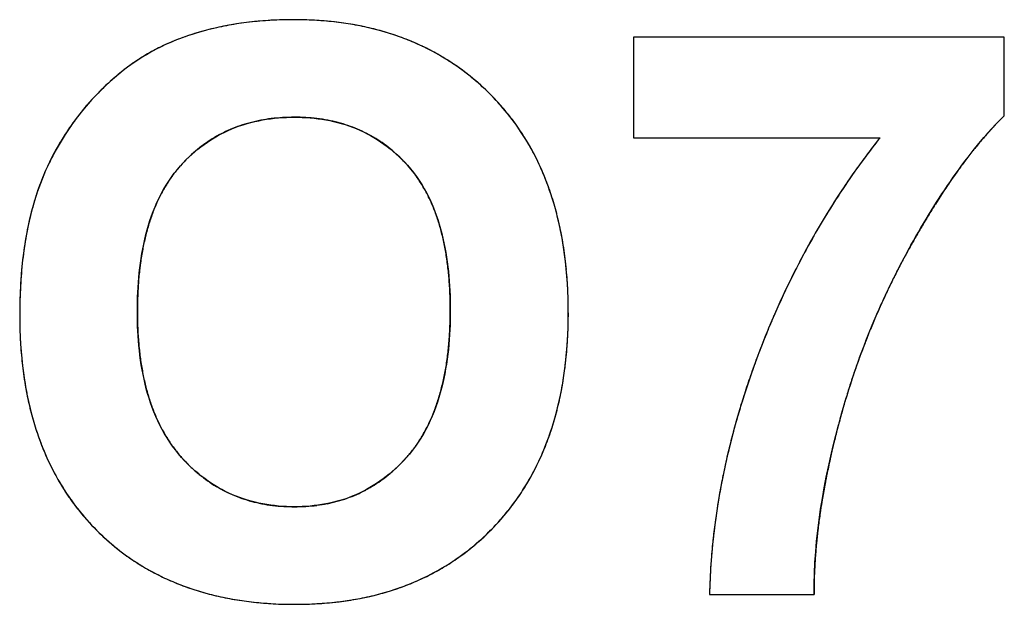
# Model space of a CAD drawing. Header units: millimetres. Extents: x 0 to 420, y 0 to 297.
# Tile 28 of 72: x 113.81 to 117.29, y 74.32 to 76.38. Entities that reach past the tile are written whole.
import ezdxf

# ---------------------------------------------------------------- set-up
doc = ezdxf.new("R2010")
doc.units = ezdxf.units.MM
doc.header["$LTSCALE"] = 23.1
doc.layers.add('03___PRT_ALL_CURVES', color=7, linetype='CONTINUOUS')
doc.layers.add('SCREEN_PRINTING', color=7, linetype='CONTINUOUS')

msp = doc.modelspace()

# ---------------------------------------------------------------- linework, layer by layer
at = {"layer": '03___PRT_ALL_CURVES', "color": 4, "linetype": 'Continuous'}
for p, q in [((115.9791, 76.3219), (115.9791, 75.9658)), ((117.2901, 76.3219), (115.9791, 76.3219)), ((117.2901, 76.0436), (117.2901, 76.3219)), ((115.9791, 75.9658), (116.8508, 75.9658)), ((116.2478, 74.3492), (116.6175, 74.3492))]:
    msp.add_line(p, q, dxfattribs=at)
for centre, radius, start, end in [((114.7329, 75.3449), 1.0354, 102.2751, 104.2868), ((114.7419, 75.3035), 1.0778, 100.3579, 102.2752), ((114.7502, 75.258), 1.124, 98.524, 100.3579), ((114.7577, 75.2083), 1.1742, 96.7665, 98.5241), ((114.7643, 75.1523), 1.2306, 94.9601, 96.7656), ((114.7698, 75.0892), 1.2939, 93.2203, 94.9601), ((114.7737, 75.0202), 1.3631, 91.5275, 93.2202), ((114.7756, 74.9473), 1.436, 89.9935, 91.5284), ((114.7764, 75.0305), 1.3528, 86.844, 90.0272), ((114.7832, 75.1546), 1.2285, 83.6559, 86.8406), ((114.7947, 75.2573), 1.1252, 80.1341, 83.6574), ((114.8095, 75.3426), 1.0386, 76.4465, 80.1323), ((114.8252, 75.4084), 0.971, 72.7559, 76.4427), ((114.7053, 75.4404), 0.9359, 108.3847, 110.5099), ((114.7143, 75.4132), 0.9646, 106.3252, 108.3844), ((114.7236, 75.3816), 0.9975, 104.2873, 106.3247), ((114.8408, 75.4584), 0.9186, 68.6878, 72.7553), ((114.6233, 75.6408), 0.7194, 116.7387, 118.7523), ((114.6197, 75.6478), 0.7115, 114.7247, 116.7382), ((114.6177, 75.6522), 0.7067, 112.7222, 114.7242), ((114.6966, 75.4636), 0.9111, 110.5102, 112.717), ((114.8545, 75.4939), 0.8805, 64.5623, 68.6838), ((114.8642, 75.5144), 0.8578, 60.4713, 64.5579), ((114.6361, 75.6185), 0.7451, 120.7674, 122.7736), ((114.6287, 75.631), 0.7305, 118.7529, 120.7669), ((114.8684, 75.5219), 0.8493, 56.3225, 60.4673), ((114.6735, 75.5651), 0.8104, 126.707, 128.6327), ((114.6583, 75.5855), 0.7849, 124.7542, 126.7066), ((114.6459, 75.6033), 0.7632, 122.7741, 124.7538), ((114.8654, 75.5175), 0.8546, 52.071, 56.3181), ((114.7127, 75.5177), 0.8718, 130.5166, 132.1829), ((114.692, 75.542), 0.8399, 128.6331, 130.5174), ((114.8532, 75.502), 0.8743, 47.9534, 52.0671), ((114.7653, 75.4616), 0.9488, 133.8934, 135.739), ((114.7361, 75.4919), 0.9067, 132.1836, 133.8918), ((114.8309, 75.4773), 0.9076, 44.1176, 47.9512), ((114.7814, 75.4457), 0.9714, 135.7291, 137.3045), ((114.8739, 75.5186), 0.848, 39.8252, 44.1362), ((114.76, 75.4649), 0.9426, 138.976, 140.7584), ((114.77, 75.4562), 0.9559, 137.3045, 138.9759), ((114.7464, 75.4758), 0.9252, 142.4714, 144.1135), ((114.752, 75.4714), 0.9323, 140.7589, 142.471), ((114.8748, 75.5194), 0.8468, 35.4066, 39.8206), ((118.0665, 75.2479), 1.1117, 134.2949, 136.3683), ((114.7428, 75.4783), 0.9208, 144.1137, 145.7883), ((114.7488, 75.5372), 0.4977, 108.95, 113.1689), ((114.7556, 75.5173), 0.5187, 104.7886, 108.9461), ((114.7632, 75.4884), 0.5487, 100.7417, 104.7853), ((114.7703, 75.451), 0.5867, 97.0834, 100.7421), ((114.7761, 75.4046), 0.6334, 93.4705, 97.0804), ((114.7796, 75.3464), 0.6917, 89.9728, 93.4685), ((114.7802, 75.3466), 0.6916, 86.6981, 90.026), ((114.7836, 75.406), 0.6321, 83.1141, 86.6981), ((114.7896, 75.4551), 0.5826, 79.2844, 83.1132), ((114.7968, 75.4936), 0.5434, 75.3481, 79.2812), ((114.8042, 75.522), 0.514, 71.2675, 75.3451), ((114.8108, 75.5416), 0.4934, 67.0419, 71.2639), ((114.8642, 75.5119), 0.8597, 31.1963, 35.4026), ((118.1655, 75.1535), 1.2485, 136.3674, 138.2916), ((114.7423, 75.4787), 0.9202, 147.5337, 149.3211), ((114.7414, 75.4793), 0.9191, 145.7886, 147.5334), ((114.7416, 75.5535), 0.4799, 117.3996, 121.705), ((114.7438, 75.549), 0.4849, 113.1731, 117.3955), ((114.8156, 75.5529), 0.4811, 62.7101, 67.0377), ((114.8164, 75.5548), 0.4791, 54.1453, 62.6977), ((118.2781, 75.053), 1.3994, 138.2891, 139.9923), ((114.7457, 75.4768), 0.9241, 149.3214, 150.985), ((114.7494, 75.5424), 0.4934, 126.1121, 130.3838), ((114.743, 75.5511), 0.4826, 121.7095, 126.108), ((114.8075, 75.5423), 0.4944, 50.037, 54.1537), ((114.8413, 75.4981), 0.8865, 27.054, 31.1924), ((118.9343, 74.3092), 2.6618, 141.5095, 142.916), ((118.4033, 74.9479), 1.5628, 139.991, 141.5464), ((114.7593, 75.4695), 0.9395, 152.5828, 154.2906), ((114.7512, 75.4737), 0.9304, 150.9852, 152.5823), ((114.7616, 75.5282), 0.5122, 130.3872, 134.5161), ((114.7939, 75.5262), 0.5155, 45.9269, 50.0326), ((114.8041, 75.4792), 0.9282, 22.9399, 27.0499), ((118.949, 74.2981), 2.6802, 143.1682, 144.5159), ((118.9412, 74.3039), 2.6705, 142.9154, 143.1675), ((118.5496, 74.8318), 1.7497, 141.5474, 143.0897), ((114.7708, 75.464), 0.9522, 154.2912, 156.1004), ((114.7304, 75.5534), 0.4722, 138.4447, 143.2367), ((114.7803, 75.5092), 0.5389, 134.5185, 138.4491), ((114.7725, 75.5041), 0.5462, 41.8685, 45.9227), ((114.8367, 75.5615), 0.4602, 37.2911, 41.8776), ((118.7091, 74.7118), 1.9493, 143.0852, 144.3224), ((114.6835, 75.5028), 0.8567, 156.1101, 158.6733), ((114.7495, 75.5392), 0.496, 143.2416, 147.8307), ((114.8186, 75.5478), 0.4828, 32.6771, 37.2847), ((114.7517, 75.4571), 0.9851, 19.0978, 22.9385), ((118.968, 74.2846), 2.7036, 144.7715, 146.1601), ((118.9578, 74.2918), 2.691, 144.5152, 144.7706), ((118.8714, 74.5952), 2.1491, 144.3212, 145.4379), ((114.7327, 75.4836), 0.9096, 158.6737, 161.1305), ((114.7782, 75.5211), 0.5299, 147.833, 152.0831), ((114.7899, 75.5295), 0.5168, 28.1715, 32.6717), ((119.194, 74.3757), 2.5393, 145.7341, 147.7487), ((118.98, 74.52), 2.2812, 145.4296, 145.7022), ((114.7904, 75.4639), 0.9705, 161.1308, 163.4821), ((114.8181, 75.5), 0.575, 152.0876, 156.2529), ((114.7503, 75.5083), 0.5618, 24.117, 28.1717), ((114.6836, 75.4335), 1.0572, 15.4096, 19.0958), ((118.9879, 74.2713), 2.7274, 146.1602, 147.5381), ((114.8573, 75.4441), 1.0402, 163.4824, 165.7414), ((114.8712, 75.4767), 0.6331, 156.2541, 160.1397), ((114.6987, 75.4852), 0.6183, 20.1913, 24.1136), ((119.0012, 74.2628), 2.7432, 147.537, 147.7947), ((119.4352, 74.2217), 2.8255, 147.718, 147.9659), ((114.9331, 75.4248), 1.1185, 165.7408, 167.8456), ((114.9373, 75.4528), 0.7033, 160.1383, 163.6614), ((114.6325, 75.4608), 0.6889, 16.539, 20.1909), ((114.5968, 75.4097), 1.1471, 11.8465, 15.4075), ((119.0153, 74.2539), 2.7599, 147.7958, 149.1136), ((119.5841, 74.129), 3.0009, 147.9728, 148.8954), ((115.0173, 75.4066), 1.2047, 167.8451, 169.8173), ((114.5516, 75.4368), 0.7732, 13.2174, 16.5406), ((119.0471, 74.235), 2.7969, 149.3661, 150.6905), ((119.0305, 74.2448), 2.7776, 149.1125, 149.3648), ((119.8301, 73.9805), 3.2882, 148.894, 149.6965), ((115.0189, 75.4289), 0.7883, 163.6639, 167.0714), ((114.4925, 75.3877), 1.2538, 8.6412, 11.8484), ((120.1798, 73.7772), 3.6927, 149.9676, 150.6845), ((120.0023, 73.8795), 3.4879, 149.6914, 149.9633), ((115.1115, 75.3897), 1.3003, 169.8173, 171.7055), ((115.1168, 75.4064), 0.8888, 167.0677, 170.0796), ((114.4546, 75.414), 0.8729, 10.1071, 13.2175), ((119.0784, 74.2175), 2.8328, 150.6907, 152.0628), ((115.2179, 75.3742), 1.4079, 171.7057, 173.5326), ((115.2315, 75.3863), 1.0052, 170.08, 172.9325), ((114.3389, 75.3934), 0.9904, 7.2422, 10.1083), ((114.3673, 75.3688), 1.3804, 5.4454, 8.6382), ((119.2898, 74.2767), 2.6721, 150.6794, 151.769), ((115.3378, 75.3606), 1.5286, 173.5324, 175.2738), ((114.2058, 75.3764), 1.1246, 4.6874, 7.2454), ((119.1204, 74.1953), 2.8803, 152.3235, 153.6059), ((119.0992, 74.2064), 2.8564, 152.0613, 152.322), ((119.2879, 74.2777), 2.67, 152.0424, 153.1343), ((119.2886, 74.2773), 2.6708, 151.769, 152.0425), ((115.4716, 75.3496), 1.6628, 175.2736, 176.9338), ((115.3673, 75.3695), 1.1421, 172.9313, 175.5673), ((114.2209, 75.3547), 1.5274, 2.6372, 5.4489), ((119.2878, 74.2778), 2.6698, 153.1343, 154.2208), ((115.5213, 75.3574), 1.2965, 175.5637, 177.8942), ((114.0514, 75.3638), 1.2795, 2.2397, 4.6868), ((119.1652, 74.1732), 2.9302, 153.8411, 155.0711), ((119.1424, 74.1843), 2.9049, 153.6044, 153.8397), ((115.6214, 75.3415), 1.8128, 176.9339, 178.5329), ((113.8703, 75.3566), 1.4607, 359.9752, 2.2409), ((114.0563, 75.3471), 1.6922, 359.977, 2.6373), ((119.2893, 74.277), 2.6715, 154.4957, 155.5889), ((119.2883, 74.2775), 2.6704, 154.2208, 154.4956), ((115.7862, 75.3373), 1.9777, 178.532, 180.0106), ((115.6924, 75.3511), 1.4677, 177.8924, 180.0217), ((119.209, 74.1529), 2.9785, 155.0716, 156.4581), ((119.2918, 74.2759), 2.6743, 155.589, 156.6724), ((115.6176, 75.35), 1.393, 179.9753, 182.3393), ((113.8668, 75.3554), 1.4643, 357.8333, 0.022), ((114.0748, 75.3457), 1.6738, 357.2261, 0.0254), ((119.2387, 74.1398), 3.011, 156.4561, 156.7163), ((115.4682, 75.3362), 1.6597, 179.9766, 182.6289), ((119.2677, 74.1274), 3.0425, 156.718, 157.9666), ((119.2968, 74.2738), 2.6797, 156.947, 158.0408), ((119.294, 74.2749), 2.6767, 156.6722, 156.9468), ((115.454, 75.3433), 1.2292, 182.3389, 184.8555), ((114.0345, 75.3491), 1.2964, 355.4888, 357.8343), ((119.3022, 74.2716), 2.6855, 158.0408, 159.1203), ((115.3039, 75.3287), 1.4952, 182.6285, 185.461), ((115.3154, 75.3315), 1.0901, 184.8564, 187.4673), ((114.1841, 75.3372), 1.1463, 352.8658, 355.4919), ((114.2423, 75.3376), 1.506, 354.3366, 357.2248), ((119.3238, 74.1048), 3.103, 157.9675, 159.4317), ((119.3108, 74.2683), 2.6947, 159.3913, 160.4865), ((119.3062, 74.27), 2.6898, 159.1201, 159.3911), ((115.1588, 75.3147), 1.3494, 185.4578, 188.6608), ((115.1951, 75.3157), 0.9688, 187.4638, 190.4146), ((114.318, 75.3204), 1.0115, 349.9675, 352.8683), ((114.3855, 75.3234), 1.3621, 351.1865, 354.338), ((119.2752, 74.1226), 3.0512, 159.4246, 160.8491), ((119.3191, 74.2654), 2.7035, 160.4865, 161.5589), ((115.0908, 75.2965), 0.8628, 190.4149, 193.5446), ((114.4319, 75.3003), 0.8957, 346.9495, 349.9663), ((115.0359, 75.2961), 1.2251, 188.6637, 191.9033), ((114.507, 75.3046), 1.2392, 347.9157, 351.1852), ((119.1755, 74.1573), 2.9457, 160.8499, 162.1797), ((119.3314, 74.2613), 2.7165, 161.8281, 162.918), ((119.3249, 74.2634), 2.7097, 161.5586, 161.8278), ((115.0034, 75.2754), 0.7729, 193.5439, 196.9303), ((114.5294, 75.2776), 0.7956, 343.5196, 346.9537), ((114.9346, 75.2747), 1.1216, 191.9021, 195.4653), ((114.9311, 75.2534), 0.6972, 196.931, 200.5307), ((114.6109, 75.2535), 0.7106, 339.9978, 343.5167), ((114.6084, 75.2829), 1.1354, 344.3595, 347.9164), ((119.072, 74.1903), 2.837, 162.4239, 163.726), ((119.1218, 74.1747), 2.8892, 162.1832, 162.4271), ((119.3427, 74.2578), 2.7284, 162.918, 163.9923), ((114.8721, 75.2314), 0.6343, 200.5304, 204.4496), ((114.6772, 75.2294), 0.6401, 336.0895, 339.9998), ((119.3586, 74.2533), 2.7448, 164.2464, 165.3085), ((119.3504, 74.2556), 2.7363, 163.9919, 164.246), ((114.8514, 75.2517), 1.0353, 195.4671, 199.1995), ((114.8266, 75.2107), 0.5842, 204.4541, 208.3988), ((114.7309, 75.2056), 0.5814, 331.9308, 336.088), ((114.6903, 75.26), 1.0504, 340.7873, 344.356), ((118.9759, 74.2182), 2.737, 163.9827, 165.3521), ((119.0235, 74.2047), 2.7865, 163.7292, 163.986), ((114.7922, 75.1921), 0.5452, 208.3989, 212.7826), ((114.7715, 75.184), 0.5354, 327.6489, 331.9268), ((119.9587, 74.0957), 3.3653, 165.3036, 166.2066), ((114.7873, 75.2295), 0.9674, 199.2025, 203.0232), ((114.7679, 75.1765), 0.5163, 212.7876, 217.2395), ((114.801, 75.1653), 0.5005, 323.0338, 327.6467), ((114.7555, 75.2373), 0.9814, 336.8142, 340.7881), ((118.8979, 74.2385), 2.6563, 165.3518, 166.8204), ((119.8414, 74.1247), 3.2444, 166.2109, 166.421), ((114.7534, 75.1656), 0.4982, 217.2452, 221.6454), ((114.8209, 75.1504), 0.4756, 318.2152, 323.029), ((119.7468, 74.1474), 3.1472, 166.4184, 167.1601), ((114.7395, 75.2092), 0.9155, 203.0249, 207.1224), ((114.81, 75.2157), 0.5738, 221.6312, 225.5265), ((114.7375, 75.2249), 0.5874, 314.6214, 318.2223), ((114.8052, 75.2161), 0.9274, 332.8076, 336.8103), ((118.8207, 74.2566), 2.5771, 166.8199, 168.4282), ((119.5342, 74.1953), 2.9292, 167.3717, 168.4926), ((119.6547, 74.1686), 3.0527, 167.1628, 167.3778), ((114.7066, 75.1924), 0.8786, 207.1265, 211.2771), ((114.7852, 75.1904), 0.5384, 225.529, 229.598), ((114.7656, 75.1963), 0.5473, 310.6751, 314.6212), ((114.8388, 75.1989), 0.8896, 328.7942, 332.8037), ((114.7681, 75.1705), 0.5121, 229.6014, 233.7931), ((114.7578, 75.1564), 0.4947, 233.7975, 237.9779), ((114.799, 75.1552), 0.4943, 302.2494, 306.512), ((114.786, 75.1727), 0.5161, 306.5162, 310.6724), ((118.7398, 74.273), 2.4945, 168.7032, 170.1355), ((118.7768, 74.2658), 2.5323, 168.4322, 168.7061), ((119.3682, 74.2292), 2.7598, 168.4957, 169.3261), ((114.6882, 75.1813), 0.8571, 211.2815, 215.4151), ((114.7529, 75.1487), 0.4855, 237.9819, 242.2406), ((114.7523, 75.1476), 0.4842, 242.245, 246.6064), ((114.8074, 75.1415), 0.4783, 293.7856, 298.067), ((114.8056, 75.1448), 0.482, 298.0715, 302.2443), ((114.8593, 75.1865), 0.8657, 324.4829, 328.7913), ((119.1755, 74.2649), 2.5638, 169.573, 170.7507), ((119.282, 74.2456), 2.672, 169.3293, 169.5794), ((114.6822, 75.1771), 0.8498, 215.4193, 219.6969), ((114.755, 75.1539), 0.4911, 246.6108, 250.8986), ((114.7598, 75.1679), 0.506, 250.9021, 255.0137), ((114.8009, 75.1589), 0.4969, 285.219, 289.4767), ((114.8055, 75.1459), 0.4831, 289.4815, 293.7807), ((114.8674, 75.1808), 0.8557, 320.2287, 324.4783), ((118.6763, 74.284), 2.4301, 170.1344, 171.8577), ((114.7657, 75.1899), 0.5286, 255.0165, 258.9604), ((114.7717, 75.221), 0.5604, 258.9651, 262.959), ((114.7768, 75.2623), 0.602, 262.9601, 266.6997), ((114.7796, 75.3115), 0.6512, 266.6977, 270.0224), ((114.7802, 75.3071), 0.6469, 269.9718, 273.5888), ((114.7836, 75.2534), 0.5931, 273.5913, 277.3429), ((114.7889, 75.212), 0.5513, 277.3463, 281.1787), ((114.795, 75.1809), 0.5197, 281.1812, 285.2159), ((119.0268, 74.2892), 2.4132, 170.7533, 171.6987), ((114.6877, 75.1818), 0.857, 219.7016, 224.0211), ((114.8644, 75.1833), 0.8597, 316.1957, 320.2248), ((118.6169, 74.2926), 2.3701, 171.8586, 173.4409), ((118.8528, 74.314), 2.2374, 171.9581, 173.2504), ((118.9476, 74.3009), 2.3331, 171.7026, 171.9652), ((114.6926, 75.186), 0.8634, 224.0021, 228.0525), ((114.8484, 75.1983), 0.8816, 312.0565, 316.2159), ((118.7059, 74.3314), 2.0895, 173.2507, 174.5527), ((114.6772, 75.1691), 0.8405, 228.0559, 232.2645), ((114.8689, 75.1756), 0.851, 307.8198, 312.0523), ((118.5639, 74.2986), 2.3168, 173.4405, 175.1937), ((118.566, 74.3447), 1.949, 174.5514, 176.0036), ((114.6713, 75.1615), 0.8309, 232.2687, 236.5611), ((114.8786, 75.1632), 0.8353, 303.5789, 307.8153), ((118.5111, 74.303), 2.2637, 175.4622, 177.0119), ((118.5349, 74.3012), 2.2876, 175.1969, 175.4644), ((118.4373, 74.3538), 1.8199, 176.005, 177.3747), ((114.6734, 75.1648), 0.8349, 236.5655, 240.8456), ((114.8796, 75.1619), 0.8336, 299.4426, 303.5746), ((114.6819, 75.18), 0.8523, 240.8491, 244.9299), ((114.6949, 75.208), 0.8831, 244.934, 249.0171), ((114.8623, 75.1968), 0.8726, 291.0073, 295.1627), ((114.8737, 75.1725), 0.8458, 295.1666, 299.4379), ((118.4712, 74.3051), 2.2238, 177.0113, 178.8629), ((118.3154, 74.3593), 1.6979, 177.3722, 179.0016), ((114.7113, 75.2509), 0.9291, 249.0208, 253.0415), ((114.8476, 75.2353), 0.9138, 287.0673, 291.0047), ((118.204, 74.3613), 1.5865, 179.0043, 180.4368), ((114.7289, 75.3087), 0.9895, 253.0421, 256.743), ((114.7461, 75.3819), 1.0647, 256.7453, 260.3343), ((114.8146, 75.3593), 1.0422, 279.5624, 283.2792), ((114.8313, 75.2885), 0.9695, 283.2825, 287.0648), ((114.7618, 75.4744), 1.1585, 260.3365, 263.823), ((114.7737, 75.5836), 1.2683, 263.8201, 266.8975), ((114.7806, 75.7132), 1.3982, 266.9013, 270.027), ((114.7818, 75.6802), 1.3651, 269.9767, 272.8847), ((114.7882, 75.555), 1.2397, 272.8818, 276.1618), ((114.7997, 75.4478), 1.132, 276.1635, 279.5629)]:
    msp.add_arc(centre, radius, start, end, dxfattribs=at)
at = {"layer": 'SCREEN_PRINTING', "color": 7, "linetype": 'Continuous'}
for p, q in [((115.9791, 76.3219), (115.9791, 75.9658)), ((117.2901, 76.3219), (115.9791, 76.3219)), ((117.2901, 76.0436), (117.2901, 76.3219)), ((115.9791, 75.9658), (116.8508, 75.9658)), ((116.2478, 74.3492), (116.6175, 74.3492))]:
    msp.add_line(p, q, dxfattribs=at)
msp.add_arc((119.3198, 74.2636), 2.7047, 150.7486, 165.3098, dxfattribs=at)
for points, knots in [([(114.7758, 76.3833), (114.6659, 76.3832), (114.5175, 76.3666), (114.3786, 76.3183), (114.3447, 76.304)], [0, 0, 0, 0, 0.749473, 1, 1, 1, 1]), ([(115.4825, 76.1091), (115.4373, 76.1557), (115.3366, 76.2395), (115.1029, 76.3559), (114.9051, 76.3833), (114.7758, 76.3833)], [0, 0, 0, 0, 0.25046, 0.500904, 1, 1, 1, 1]), ([(115.7485, 75.3465), (115.7485, 75.484), (115.7246, 75.6936), (115.6146, 75.9483), (115.5305, 76.0596), (115.4825, 76.1091)], [0, 0, 0, 0, 0.499373, 0.749702, 1, 1, 1, 1]), ([(116.96, 75.5852), (117.0062, 75.6675), (117.1045, 75.8288), (117.2226, 75.9777), (117.2901, 76.0436)], [0, 0, 0, 0, 0.500222, 1, 1, 1, 1]), ([(114.3771, 75.8666), (114.4266, 75.9225), (114.5526, 76.0144), (114.705, 76.0381), (114.7799, 76.0381)], [0, 0, 0, 0, 0.499505, 1, 1, 1, 1]), ([(114.7799, 76.0381), (114.854, 76.0381), (115.0051, 76.0148), (115.1299, 75.9238), (115.1793, 75.8687)], [0, 0, 0, 0, 0.500468, 1, 1, 1, 1]), ([(116.8508, 75.9658), (116.8048, 75.908), (116.6307, 75.6692), (116.4964, 75.4022), (116.4186, 75.1949)], [0, 0, 0, 0, 0.250367, 1, 1, 1, 1]), ([(114.2246, 75.3506), (114.2246, 75.4419), (114.2361, 75.5806), (114.2962, 75.7544), (114.3467, 75.8324), (114.3771, 75.8666)], [0, 0, 0, 0, 0.4997, 0.749913, 1, 1, 1, 1]), ([(115.1793, 75.8687), (115.2096, 75.8348), (115.2601, 75.7575), (115.3197, 75.5846), (115.3311, 75.4468), (115.3311, 75.356)], [0, 0, 0, 0, 0.250077, 0.500289, 1, 1, 1, 1]), ([(113.9002, 75.8498), (113.8825, 75.8098), (113.8244, 75.6446), (113.8085, 75.4677), (113.8085, 75.3369)], [0, 0, 0, 0, 0.250487, 1, 1, 1, 1]), ([(114.3812, 74.8345), (114.3507, 74.8688), (114.2993, 74.9463), (114.2369, 75.1199), (114.2246, 75.259), (114.2246, 75.3506)], [0, 0, 0, 0, 0.25013, 0.500358, 1, 1, 1, 1]), ([(115.3311, 75.356), (115.3311, 75.2634), (115.3192, 75.1229), (115.2579, 74.9469), (115.2064, 74.8681), (115.1755, 74.8335)], [0, 0, 0, 0, 0.499692, 0.749909, 1, 1, 1, 1]), ([(115.4849, 74.5883), (115.5323, 74.6377), (115.6154, 74.7486), (115.7247, 75.0015), (115.7485, 75.2098), (115.7485, 75.3465)], [0, 0, 0, 0, 0.2503, 0.500627, 1, 1, 1, 1]), ([(113.8085, 75.3369), (113.8085, 75.2015), (113.8322, 74.995), (113.9414, 74.7445), (114.0243, 74.635), (114.0715, 74.5862)], [0, 0, 0, 0, 0.499357, 0.74969, 1, 1, 1, 1]), ([(116.4186, 75.1949), (116.3426, 74.9925), (116.2691, 74.7095), (116.2493, 74.4214), (116.2478, 74.3492)], [0, 0, 0, 0, 0.749592, 1, 1, 1, 1]), ([(114.7799, 74.6602), (114.7055, 74.6602), (114.5539, 74.6859), (114.4306, 74.7791), (114.3812, 74.8345)], [0, 0, 0, 0, 0.500237, 1, 1, 1, 1]), ([(115.1755, 74.8335), (115.1264, 74.7785), (115.0043, 74.6856), (114.8537, 74.6602), (114.7799, 74.6602)], [0, 0, 0, 0, 0.499804, 1, 1, 1, 1]), ([(114.0715, 74.5862), (114.1167, 74.5395), (114.2181, 74.4558), (114.4535, 74.3414), (114.6517, 74.3151), (114.7813, 74.3151)], [0, 0, 0, 0, 0.250424, 0.500844, 1, 1, 1, 1]), ([(114.7813, 74.3151), (114.91, 74.315), (115.1071, 74.342), (115.34, 74.4577), (115.4401, 74.5417), (115.4849, 74.5883)], [0, 0, 0, 0, 0.499105, 0.749545, 1, 1, 1, 1])]:
    msp.add_open_spline(points, degree=3, knots=knots, dxfattribs=at)
for points in [[(114.3447, 76.304), (114.2477, 76.2634), (114.1592, 76.1991), (114.0858, 76.1238)], [(114.0858, 76.1238), (114.0089, 76.0447), (113.9448, 75.9507), (113.9002, 75.8498)], [(116.6175, 74.3492), (116.616, 74.5513), (116.6522, 74.7539), (116.7035, 74.9495)]]:
    msp.add_open_spline(points, degree=3, dxfattribs=at)

doc.saveas('drawing.dxf')
